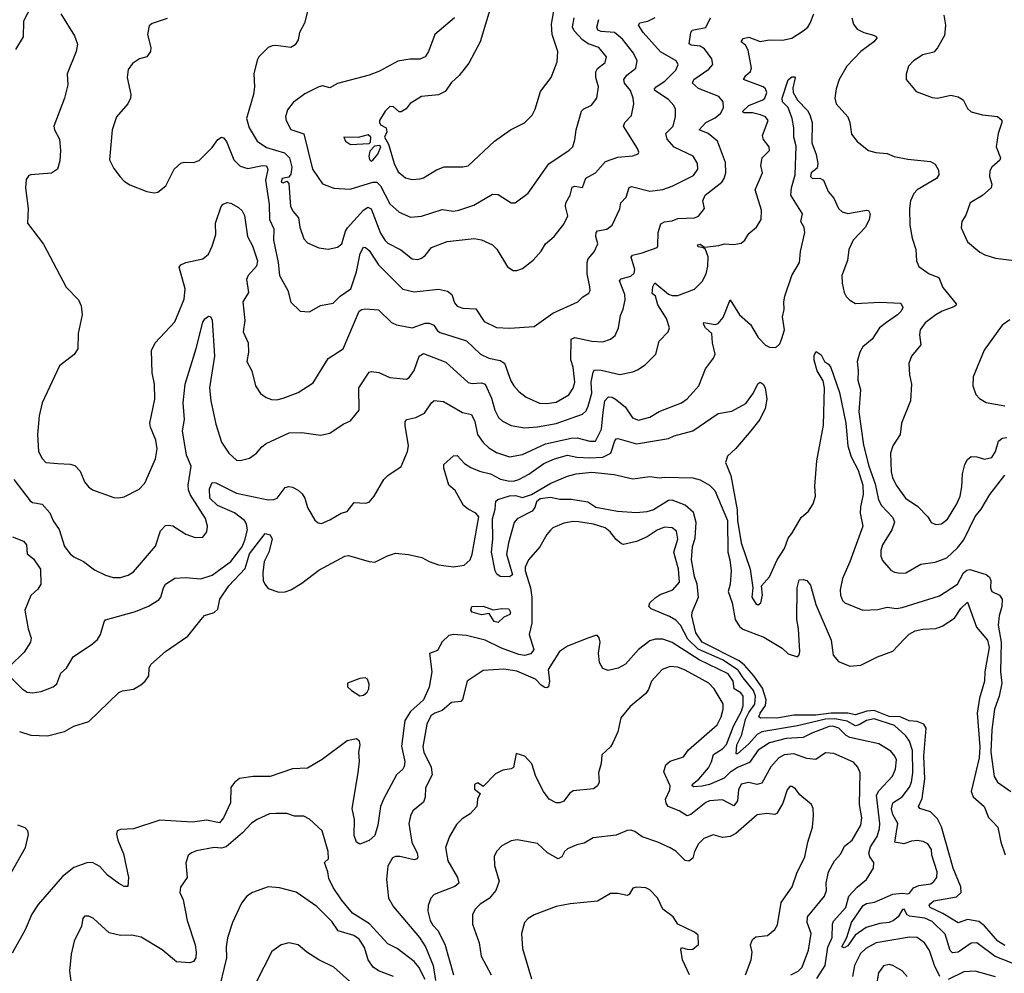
# Model space of a CAD drawing. Extents: x 1839239 to 1929705, y 762242 to 910352.
# Tile 110 of 256: x 1884156 to 1889421, y 781003 to 786104. Entities that reach past the tile are written whole.
import ezdxf

# ---------------------------------------------------------------- set-up
doc = ezdxf.new("R2010")
doc.units = 0

msp = doc.modelspace()

# ---------------------------------------------------------------- linework, layer by layer
at = {"layer": '0CON10XD'}
for points in [[(1884120.9, 786179.1), (1884175, 786271.2), (1884205, 786306.7), (1884225, 786320), (1884230, 786315), (1884213.4, 786166.6), (1884187.8, 786122.2), (1884175.5, 786094.5), (1884175, 786013.3), (1884133.8, 785945)], [(1886255, 785250), (1886295, 785252.5), (1886315, 785258.9), (1886385, 785301.8), (1886425, 785316.4), (1886525, 785317.1), (1886555, 785322.9), (1886695.8, 785455), (1886781.2, 785515), (1886855, 785551.9), (1886896.1, 785593.9), (1886913.1, 785625), (1886940.2, 785719.8), (1886997.5, 785795), (1887030.9, 785879.1), (1887033.3, 785935), (1887004.1, 786025), (1886999.7, 786080.3), (1887033.6, 786275)], [(1885702.7, 786177.3), (1885678.1, 786085), (1885652.5, 786035), (1885644.1, 785995.9), (1885629.7, 785970.3), (1885605, 785956.2), (1885525, 785966.7), (1885506.2, 785963.8), (1885484.1, 785955.9), (1885434.4, 785905.6), (1885425, 785887.5), (1885407.1, 785815), (1885411.4, 785745), (1885406.9, 785705), (1885368.8, 785575), (1885383.4, 785525), (1885425, 785454.5), (1885475, 785421.2), (1885571.7, 785391.7), (1885599.3, 785365), (1885610.4, 785315), (1885605, 785277.5), (1885595, 785262.5), (1885560, 785255), (1885554, 785235), (1885565, 785232), (1885585, 785240), (1885595, 785227.5), (1885603.8, 785105), (1885618.1, 785078.1), (1885647.3, 785045), (1885653.6, 784993.6), (1885675, 784932), (1885695, 784911.4), (1885756.1, 784883.9), (1885805, 784876), (1885855, 784886.9), (1885879.1, 784905), (1885897.8, 784972.2), (1885909.4, 784990.6), (1885993.8, 785085), (1886017.9, 785102.1), (1886035, 785093.1), (1886085, 784962.5), (1886108.5, 784925), (1886125, 784909.1), (1886193.2, 784873.2), (1886254.6, 784824.6), (1886285, 784820.6), (1886305, 784827.8), (1886325, 784842.9), (1886358, 784885), (1886442.6, 784917.4), (1886585.8, 784934.2), (1886626.3, 784926.3), (1886685, 784900), (1886706.6, 784876.6), (1886765, 784782), (1886795, 784762.5), (1886815, 784762.5)], [(1886674.5, 786175), (1886618.6, 785985), (1886558, 785872), (1886506, 785805), (1886465, 785769.2), (1886430.6, 785719.4), (1886395, 785702.5), (1886305, 785693.1), (1886244.7, 785655.3), (1886221.7, 785628.3), (1886195, 785610.8), (1886185, 785611.2), (1886155, 785638.1), (1886135, 785640.6), (1886110.4, 785615), (1886080, 785565), (1886079.5, 785555), (1886085, 785542.5), (1886116.2, 785525), (1886120, 785505), (1886107.5, 785475), (1886128.8, 785438.8), (1886157.8, 785335), (1886180.5, 785290.5), (1886218.3, 785258.3), (1886255, 785250)], [(1884376, 786135), (1884448.3, 786018.3), (1884464, 785974), (1884457.5, 785935), (1884408.8, 785815), (1884414, 785755), (1884395.6, 785684.4), (1884338.8, 785535), (1884341.2, 785515), (1884368.6, 785465), (1884374.4, 785405), (1884370.3, 785349.7), (1884357.5, 785305), (1884325, 785284), (1884215, 785273.8), (1884205, 785270), (1884190.5, 785249.5), (1884186.2, 785205), (1884200.8, 785095), (1884198, 785015), (1884283.5, 784903.5), (1884405, 784673.3), (1884470.8, 784605), (1884484.3, 784574.3), (1884490.6, 784525), (1884468.6, 784425), (1884466.5, 784343.5), (1884446.6, 784313.4), (1884367.7, 784252.3), (1884276.5, 784055), (1884259.6, 783985), (1884250.6, 783885), (1884255.9, 783794.1), (1884275, 783756), (1884295, 783735.7), (1884359.5, 783729.5), (1884425, 783727.1), (1884449.7, 783719.7), (1884478.7, 783688.7), (1884501.9, 783631.9), (1884523.8, 783605), (1884545, 783590), (1884658.8, 783548.8), (1884685, 783545.8), (1884715, 783552.5), (1884795, 783593.3), (1884825, 783624), (1884881.1, 783755), (1884890.9, 783809.1), (1884883.5, 783855), (1884854.6, 783925), (1884852.1, 783945), (1884879.2, 784075), (1884876.7, 784155), (1884863.5, 784215), (1884861.4, 784335), (1884880.8, 784375), (1884985, 784488.8), (1885035, 784610), (1885040.9, 784665), (1885008.8, 784781.2), (1885017.7, 784792.3), (1885045, 784805.7), (1885135, 784824.2), (1885165, 784850.8), (1885185, 784892.5), (1885203.8, 784955), (1885202.5, 785015), (1885232.5, 785105), (1885243, 785117), (1885265, 785126), (1885285, 785122), (1885325, 785100), (1885345, 785081.2), (1885357.1, 785057.1), (1885373.3, 784945), (1885400.7, 784895), (1885428.3, 784815), (1885422.2, 784785), (1885377.1, 784735), (1885368.2, 784715), (1885380, 784645), (1885349.1, 784595), (1885360.6, 784495), (1885350, 784435), (1885377.5, 784375), (1885379.2, 784325), (1885370, 784275), (1885397.5, 784225), (1885416.2, 784145), (1885444.1, 784104.1), (1885473, 784083), (1885502.5, 784072.5), (1885531.4, 784071.4), (1885565, 784080), (1885645, 784109.5), (1885725, 784161.1), (1885805, 784292.5), (1885885, 784344.2), (1885971.9, 784545), (1885985.2, 784554.8), (1886005, 784558.3), (1886075, 784552.8), (1886145, 784484.4), (1886171.1, 784471.1), (1886255, 784456.7), (1886325, 784480), (1886345, 784480.7), (1886369.9, 784469.9), (1886390.5, 784440.5), (1886405, 784430), (1886545.8, 784385.8), (1886620, 784315), (1886665, 784293.5), (1886725, 784280.9), (1886747.6, 784267.6), (1886781.7, 784171.7), (1886797.7, 784145), (1886824.8, 784114.8), (1886864.2, 784084.2), (1886935, 784053.2), (1886975, 784050.7), (1887025, 784058), (1887092.9, 784097.1), (1887116.4, 784133.7), (1887124.6, 784165), (1887116.6, 784245), (1887103.1, 784285), (1887105.4, 784394.6), (1887125, 784404.5), (1887215, 784384.6), (1887275, 784381.5), (1887314.6, 784395.4), (1887340.8, 784415), (1887357.8, 784455), (1887368, 784522), (1887382.5, 784555), (1887393.6, 784605), (1887392.3, 784635), (1887363.3, 784706.7), (1887372.9, 784717.1), (1887425, 784732.7), (1887441.4, 784748.6), (1887445, 784767.5), (1887426.5, 784833.5), (1887432.5, 784845), (1887485, 784856.7), (1887564.3, 784885.7), (1887569.2, 784895), (1887571.1, 784965), (1887585, 785012.5), (1887605, 785023.6), (1887645, 785028.6), (1887675, 785040), (1887765, 785043.6), (1887786.1, 785053.9), (1887818, 785095), (1887810, 785135), (1887821.4, 785165), (1887910.4, 785235), (1887923.8, 785255), (1887932.7, 785285), (1887929.9, 785339.9), (1887886.9, 785455), (1887838.5, 785495), (1887790, 785515), (1887825, 785554.7), (1887875, 785578.8), (1887906, 785605), (1887918.9, 785635), (1887918.5, 785665), (1887895, 785692.8), (1887786.4, 785736.4), (1887754.5, 785765), (1887760.4, 785785), (1887841.2, 785838.8), (1887863.1, 785865), (1887857.1, 785895), (1887818.3, 785948.3), (1887795, 785962.1), (1887747.6, 785967.6), (1887736.9, 785975), (1887744.6, 786035.4), (1887752.4, 786047.6), (1887825, 786063.3), (1887850.8, 786115)], [(1884945, 786111.4), (1884865, 786083.3), (1884848.8, 786071.2), (1884840, 786025), (1884857.5, 785955), (1884855.8, 785935), (1884835, 785906.2), (1884795.7, 785894.3), (1884759.5, 785870.5), (1884735, 785837.5), (1884730.8, 785795), (1884750.8, 785705), (1884748.6, 785685), (1884734.2, 785655), (1884673.3, 785585), (1884650, 785515), (1884635.7, 785355), (1884658.3, 785308.3), (1884693.6, 785263.6), (1884715, 785240), (1884745, 785221.4), (1884835, 785184.4), (1884875, 785178), (1884895, 785181.2), (1884936.7, 785215), (1884982, 785305), (1885016.7, 785336.7), (1885035, 785342), (1885085, 785340), (1885115, 785351.2), (1885185, 785421.4), (1885215, 785464), (1885235, 785476), (1885245, 785472.5), (1885261.9, 785451.9), (1885301.5, 785355), (1885335, 785321.5), (1885375, 785308.8), (1885455, 785324.6), (1885475, 785322.9), (1885482.1, 785302.1), (1885470.8, 785245), (1885490.4, 785115), (1885491.8, 785035), (1885515.4, 784985), (1885512.2, 784925), (1885537.7, 784805), (1885544.5, 784735), (1885590, 784655), (1885605, 784593.3), (1885655.8, 784545.8), (1885705, 784541.9), (1885764.5, 784575.5), (1885832.4, 784587.6), (1885870, 784625), (1885927.1, 784665), (1885957.4, 784755), (1885975.9, 784854.1), (1885995, 784887.5), (1886005, 784886.4), (1886025, 784869.2), (1886075, 784793.5), (1886205, 784662.5), (1886265, 784648.9), (1886395, 784662.1), (1886442.8, 784652.8), (1886467.1, 784635), (1886480.2, 784590.2), (1886495, 784571.1), (1886525, 784561.5), (1886595, 784558.1), (1886640.4, 784490.4), (1886705, 784457.9), (1886774.6, 784454.6), (1886906.8, 784463.2), (1887006.2, 784533.8), (1887140, 784595), (1887167.6, 784622.4), (1887199.1, 784640.9), (1887205.8, 784655), (1887204.1, 784675.9), (1887190.5, 784745), (1887191.1, 784805), (1887196.7, 784825), (1887227.8, 784862.2), (1887247.5, 784905), (1887236.9, 784945), (1887238.6, 784965), (1887245.7, 784974.3), (1887295, 784983.3), (1887324.4, 785005), (1887365, 785092.5), (1887370, 785125), (1887399.4, 785155), (1887415, 785206.2), (1887427.5, 785212.5), (1887525, 785186.9), (1887595, 785195.4), (1887645, 785213.6), (1887758.6, 785271.4), (1887783.1, 785305), (1887780.9, 785335), (1887757.1, 785375), (1887655, 785422.4), (1887619.2, 785465), (1887611.5, 785495), (1887650.5, 785535), (1887663.2, 785586.8), (1887663.3, 785625), (1887654.6, 785644.6), (1887625, 785678.1), (1887552.9, 785725), (1887551.2, 785735), (1887559.5, 785745), (1887606.8, 785775), (1887665, 785834.4), (1887676.7, 785865), (1887666.9, 785885), (1887582.5, 785932.5), (1887489.6, 786035), (1887464.5, 786075.5), (1887472.6, 786087.4), (1887515, 786095.6), (1887555, 786115.8)], [(1886481.8, 786115), (1886375.6, 786025), (1886342.5, 785935), (1886325, 785905.7), (1886295, 785892.5), (1886243, 785893), (1886178.3, 785881.7), (1886080.7, 785829.3), (1886025, 785807.1), (1885855, 785762.5), (1885815, 785740.6), (1885775, 785750.8), (1885755, 785745.7), (1885681.5, 785708.5), (1885617.9, 785662.1), (1885587.9, 785622.1), (1885576.5, 785585), (1885580, 785565), (1885605, 785517.5), (1885674.5, 785494.5), (1885720.9, 785305), (1885775, 785225.7), (1885835, 785203.3), (1885923.1, 785196.9), (1886045, 785235.4), (1886065, 785234.6), (1886085.2, 785215.2), (1886135, 785118.9), (1886184.3, 785075), (1886245, 785047.1)], [(1886245, 785047.1), (1886305, 785053.9), (1886415, 785089.1), (1886475, 785080), (1886505, 785085.6), (1886585, 785112.3), (1886685, 785171.8), (1886715, 785169.5), (1886784.6, 785124.6), (1886805.5, 785124.5), (1886875, 785176.2), (1886985, 785332.9), (1887095, 785406.9), (1887113.1, 785425), (1887125, 785462.5), (1887131.2, 785515), (1887161.1, 785615), (1887172, 785628), (1887213.7, 785646.3), (1887241.8, 785685), (1887250.9, 785745), (1887236.4, 785795), (1887236.1, 785825), (1887245.9, 785844.1), (1887286.5, 785875), (1887294.5, 785905), (1887253.3, 785955), (1887195.8, 785975.8), (1887166.5, 785996.5), (1887121.8, 786045), (1887111.6, 786065), (1887120.3, 786115)], [(1886815, 784762.5), (1886845, 784772.5), (1886902.1, 784817.9), (1886944.5, 784865.5), (1886967.5, 784905), (1887013.8, 784945), (1887065, 785011.2), (1887087.5, 785055), (1887074.5, 785105), (1887076.5, 785125), (1887099.6, 785165), (1887110.8, 785209.2), (1887125, 785214.4), (1887165, 785206.2), (1887182.9, 785257.1), (1887235, 785284.4), (1887288, 785345), (1887355, 785368.2), (1887435, 785376), (1887463.6, 785386.4), (1887466.7, 785395), (1887460, 785415), (1887384.3, 785535), (1887392, 785555), (1887427.9, 785592.1), (1887439.5, 785655), (1887436.4, 785685), (1887421.8, 785725), (1887390, 785765), (1887386.9, 785785), (1887403.1, 785806.9), (1887451.5, 785845), (1887458.2, 785885), (1887438.8, 785925), (1887379.3, 785999.3), (1887336, 786036), (1887265, 786040.6), (1887248.2, 786048.2), (1887242.8, 786065), (1887252.5, 786105)], [(1887895.6, 784895.6), (1887925, 784904.5), (1887975, 784900.8), (1888015, 784908.8), (1888033.8, 784925), (1888055, 784961.2), (1888095.6, 784994.4), (1888122, 785035), (1888122.5, 785085), (1888088.6, 785195), (1888128.5, 785285), (1888118.5, 785325), (1888125.7, 785365), (1888166, 785405), (1888163.8, 785425), (1888133, 785463), (1888128.6, 785485), (1888159.4, 785565), (1888144.6, 785584.6), (1888117.5, 785595), (1888075, 785606.2), (1888026.9, 785606.9), (1888022.9, 785615), (1888055.5, 785645), (1888130, 785675), (1888140.4, 785685), (1888151.5, 785715), (1888144.6, 785734.6), (1888131.4, 785745), (1888027.5, 785785), (1888038.5, 785805), (1888063.4, 785826.6), (1888070.3, 785845), (1888052.1, 785942.1), (1888037.2, 785967.2), (1888014.4, 785985), (1888025.4, 786004.6), (1888055, 786010.6), (1888115, 785988.2), (1888163.1, 785996.9), (1888235, 785995.5), (1888284.4, 786005.6), (1888345.5, 786044.5), (1888370, 786065), (1888382.9, 786085), (1888403.6, 786135)], [(1888605.5, 786114.5), (1888615, 786080.8), (1888634.2, 786054.2), (1888670, 786035), (1888722.3, 786022.3), (1888735.8, 786015), (1888740, 786005), (1888723.1, 785985), (1888655, 785933.6), (1888579.4, 785855), (1888538.9, 785785), (1888521.4, 785735), (1888515.8, 785685), (1888522.5, 785655), (1888584, 785585), (1888595.8, 785555), (1888605, 785492.5), (1888635, 785453.3), (1888694.5, 785404.5), (1888735, 785393.8), (1888795, 785389.2), (1888833.2, 785373.2), (1888905, 785358.9), (1889027.5, 785345), (1889050.9, 785330.9), (1889069.7, 785299.7), (1889071.4, 785275), (1889059.2, 785255), (1888955, 785194.4), (1888938.1, 785175), (1888920, 785135), (1888914.3, 785095), (1888916.4, 785005), (1888928.1, 784935), (1888948.1, 784875), (1888951.2, 784815), (1888964.2, 784784.2), (1889020, 784745), (1889072, 784725), (1889092.1, 784672.1), (1889164.3, 784585), (1889162, 784575), (1889151.9, 784568.1), (1889088.9, 784545), (1889054.6, 784525), (1888997.4, 784482.6), (1888971.1, 784445), (1888967.9, 784417.9), (1888974.2, 784365), (1888924.3, 784305), (1888911.4, 784265), (1888914.3, 784205), (1888924.4, 784155), (1888920, 784065), (1888872.5, 783945), (1888864.4, 783885), (1888825.5, 783825), (1888812.5, 783785), (1888816.7, 783685), (1888824.3, 783654.3), (1888843.8, 783615), (1888892.5, 783545), (1888959.7, 783499.7), (1889012.9, 783445), (1889030, 783415), (1889055, 783404.4), (1889085, 783408.1), (1889117.6, 783432.4), (1889167.7, 783515), (1889184.7, 783555.3), (1889194.1, 783605), (1889197.3, 783675), (1889209.5, 783725), (1889225, 783752), (1889245, 783767.1), (1889275, 783765.7), (1889315, 783752.5), (1889355, 783762.5), (1889374.5, 783795), (1889390.8, 783849.2), (1889410, 783865), (1889435, 783870)], [(1889097.9, 786127.9), (1889106.5, 786075), (1889100.9, 786019.1), (1889065, 785953.3), (1889045, 785931.2), (1888985, 785916.2), (1888936.7, 785885), (1888910, 785855), (1888897, 785813), (1888896.7, 785785), (1888949.7, 785719.7), (1889035, 785687.5), (1889065, 785684.2), (1889135, 785700), (1889175, 785692.5), (1889201.2, 785675), (1889225, 785630), (1889245, 785612), (1889305.6, 785595.6), (1889385.7, 785585.7), (1889407.7, 785567.7), (1889408.8, 785555), (1889388, 785495), (1889378, 785425), (1889401.2, 785365), (1889397, 785353), (1889354, 785315), (1889344.3, 785295.7), (1889342.5, 785265), (1889354.2, 785225), (1889351.2, 785205), (1889305.6, 785164.4), (1889239.2, 785125), (1889215, 785058.8), (1889194, 785025), (1889190.9, 784990.9), (1889225, 784916.2), (1889291.1, 784861.1), (1889316.8, 784846.8), (1889375, 784829.2), (1889475, 784815.7)], [(1884099.2, 782595), (1884168.6, 782525), (1884195, 782507.5), (1884225, 782502.7), (1884269.7, 782510.3), (1884333.8, 782535), (1884355, 782552), (1884375, 782608.8), (1884405.6, 782635), (1884441.1, 782695), (1884545, 782764.5), (1884570.9, 782789.1), (1884587.8, 782815), (1884606.8, 782883.2), (1884615, 782894), (1884775, 782938.6), (1884845, 782966), (1884899.7, 783000.3), (1884911.2, 783015), (1884924.2, 783065), (1884935.5, 783084.5), (1884985, 783115.8), (1885045, 783120), (1885125, 783112.9), (1885185, 783133.1), (1885285, 783205.4), (1885346, 783285), (1885359.6, 783319.6), (1885373.9, 783375), (1885368.8, 783405), (1885358.1, 783425), (1885305, 783466.2), (1885213.1, 783505), (1885172.7, 783545), (1885170.9, 783595), (1885185, 783628.8), (1885205, 783627.1), (1885315, 783571.4), (1885484.6, 783535.4), (1885515, 783536.7), (1885532.5, 783545), (1885575, 783602.5), (1885595, 783607.5), (1885615, 783604), (1885645, 783588), (1885666.9, 783566.9), (1885680, 783545), (1885695.4, 783495.4), (1885735, 783426.7), (1885751.9, 783411.9), (1885770.5, 783409.5), (1885815, 783428), (1885875, 783464), (1885906.6, 783473.4), (1885945, 783521.2), (1886005, 783518), (1886025, 783523.8), (1886052, 783555), (1886103.8, 783645), (1886125, 783666), (1886196.6, 783713.4), (1886230, 783795), (1886235.5, 783824.5), (1886216.7, 783933.3), (1886218, 783955), (1886226.7, 783965), (1886275, 783976.4), (1886320.3, 783999.7), (1886357.5, 784055), (1886373, 784067), (1886421.4, 784061.4), (1886523, 784003), (1886572.3, 783992.3), (1886590, 783955), (1886604.1, 783885), (1886635, 783842.2), (1886665, 783813.5), (1886705, 783789.6), (1886775, 783766.4), (1886845, 783777.8), (1886967.5, 783835), (1887105, 783866.1), (1887136.6, 783866.6), (1887205, 783849.6), (1887235, 783849.5), (1887266.4, 783913.6), (1887275.9, 784005), (1887284.3, 784065), (1887305, 784087.3), (1887325, 784085.5), (1887342.2, 784075), (1887393.6, 784033.6), (1887433.1, 783975), (1887465, 783962.5), (1887525, 783978.8), (1887575, 784008.5), (1887695, 784054.5), (1887724.7, 784075.3), (1887786.9, 784145), (1887823.6, 784236.4), (1887866.5, 784293.5), (1887875.5, 784314.5), (1887861.5, 784375), (1887857.7, 784425), (1887823.8, 784455), (1887812.2, 784475), (1887814, 784485), (1887875, 784474.5), (1887890.3, 784479.7), (1887918.3, 784511.7), (1887955, 784606), (1888005.7, 784525), (1888063.8, 784473.8), (1888105.6, 784405), (1888143.9, 784363.9), (1888165, 784352.9), (1888199.5, 784350.5), (1888220.5, 784369.5), (1888231.2, 784398.8), (1888245.7, 784445), (1888235.6, 784515), (1888244.1, 784554.1), (1888242, 784595), (1888247.5, 784625), (1888285.4, 784735), (1888326.2, 784805), (1888331.2, 784865), (1888355.3, 784965.3), (1888352, 784992), (1888333.1, 785025), (1888341.8, 785065), (1888280.4, 785165), (1888283.3, 785205), (1888302.1, 785275), (1888308.3, 785428.3), (1888295.4, 785475), (1888295.4, 785525), (1888286.7, 785575), (1888265.5, 785635), (1888234.7, 785665), (1888233.5, 785685), (1888265, 785782.5), (1888285, 785798.8), (1888298.8, 785798.8), (1888302.5, 785792.5), (1888289.7, 785740.3), (1888292.9, 785715), (1888314.6, 785674.6), (1888368.2, 785618.2), (1888382.3, 785595), (1888393.6, 785555), (1888392.1, 785445), (1888415, 785382.5), (1888424.3, 785335), (1888420.8, 785309.2), (1888389.4, 785285), (1888385.3, 785265), (1888395, 785254.8), (1888435, 785255.9), (1888455.1, 785245.1), (1888479.3, 785185), (1888509.2, 785149.2), (1888535, 785094.4), (1888555, 785076.4), (1888585, 785067.3), (1888685, 785086), (1888695, 785083.3), (1888704, 785065), (1888698.1, 785035), (1888680, 784995), (1888613.5, 784925), (1888589.5, 784875), (1888583.6, 784816.4), (1888553.3, 784735), (1888553.5, 784695), (1888564.5, 784644.5), (1888575, 784623.8), (1888595, 784603.8), (1888625.8, 784585.8), (1888755, 784592.7), (1888867.9, 784587.9), (1888878.6, 784565), (1888870.6, 784545), (1888851.1, 784525), (1888791.1, 784485), (1888753.9, 784455), (1888715, 784395.6), (1888665.6, 784355), (1888648.1, 784325), (1888635.4, 784275), (1888640.5, 784225), (1888637.3, 784175), (1888651.8, 784125), (1888643.3, 784006.7), (1888667.6, 783827.6), (1888697.7, 783715), (1888731.4, 783621.4), (1888749.1, 783535), (1888765.2, 783505.2), (1888825, 783440.5), (1888834.6, 783415.4), (1888820.4, 783375), (1888769.5, 783295), (1888760.9, 783265), (1888760.5, 783235), (1888770.9, 783210.9), (1888815, 783160), (1888835, 783149.2), (1888865, 783144.2), (1888895, 783146), (1888975, 783190.9), (1889051.7, 783201.7), (1889114.2, 783225), (1889171.7, 783278.3), (1889205, 783322.5), (1889265, 783446.2), (1889297.9, 783485), (1889343.5, 783565), (1889425, 783668.1)], [(1885925, 785436.7), (1886025, 785442.5), (1886031.7, 785448.3), (1886033.3, 785475), (1886018.6, 785488.6), (1885965.9, 785474.1), (1885890, 785475), (1885897.5, 785455), (1885925, 785436.7)], [(1886035, 785348), (1886045, 785352.2), (1886071.9, 785385), (1886086.7, 785425), (1886081.7, 785431.7), (1886053, 785427), (1886028.3, 785401.7), (1886022.9, 785375), (1886025.9, 785355.9), (1886035, 785348)], [(1884124.7, 783644.7), (1884210.9, 783530.9), (1884225, 783522), (1884275, 783512.5), (1884316.3, 783466.3), (1884335, 783424), (1884366.6, 783376.6), (1884395, 783286.2), (1884425, 783247.5), (1884445, 783230), (1884496.6, 783206.6), (1884555, 783162), (1884615, 783131.9), (1884655, 783120), (1884695, 783120.9), (1884736.6, 783133.4), (1884765, 783151.1), (1884882.4, 783287.6), (1884909.3, 783370.7), (1884935, 783397.5), (1884955, 783400.8), (1884975, 783395.8), (1885045, 783352.5), (1885095, 783333.3), (1885135, 783336), (1885157.1, 783365), (1885160.6, 783395), (1885148.9, 783435), (1885067.8, 783565), (1885058.6, 783588.6), (1885056.2, 783615), (1885071.9, 783715), (1885047.3, 783775), (1885027.1, 783905), (1885036.8, 783965), (1885029.2, 784055), (1885040.5, 784155), (1885098.8, 784345), (1885135, 784486.2), (1885145, 784503.3), (1885165, 784517.5), (1885175.9, 784515.9), (1885185, 784497.5), (1885197.1, 784305), (1885170.9, 784135), (1885178.2, 784065), (1885205, 783940), (1885235, 783843.8), (1885274, 783785), (1885315, 783748), (1885335, 783746), (1885385, 783758), (1885421.4, 783785), (1885450.2, 783819.8), (1885473.3, 783836.7), (1885596.7, 783895), (1885665, 783895.6), (1885765, 783881.4), (1885815, 783892), (1885885, 783941.2), (1885925, 783958.8), (1885972, 784015), (1885968.9, 784135), (1886025, 784219.4), (1886037.1, 784222.9), (1886077.1, 784217.1), (1886135, 784190.6), (1886225, 784182), (1886239.1, 784190.9), (1886265, 784227.5), (1886292.2, 784305), (1886315, 784317.8), (1886435, 784272.9), (1886555, 784163.2), (1886575, 784157.3), (1886625, 784161.1), (1886645.6, 784155), (1886679.6, 784079.6), (1886697.5, 784015), (1886715.9, 783975.9), (1886736.9, 783956.9), (1886785, 783933.1), (1886855, 783921.3), (1886925, 783925.8), (1887025, 783943.2), (1887165, 783993.8), (1887185, 784012.7), (1887195.9, 784035.9), (1887215, 784106.2), (1887212.3, 784165), (1887221.9, 784218.1), (1887229.4, 784230.6), (1887265, 784230), (1887365, 784206.2), (1887435, 784220.4), (1887458.9, 784231.1), (1887501.5, 784258.5), (1887558, 784315), (1887575, 784383.8), (1887624.2, 784435), (1887630.8, 784455), (1887614.5, 784505), (1887569.2, 784579.2), (1887556.5, 784625), (1887538.8, 784638.8), (1887541.9, 784675), (1887553.3, 784696.7), (1887625, 784635.5), (1887645, 784628.2), (1887675, 784629.1), (1887765, 784663.3), (1887805.4, 784704.6), (1887827.3, 784745), (1887835.6, 784785), (1887837.3, 784835), (1887824.1, 784874.1), (1887813.6, 784883.6), (1887785, 784888.5), (1887780.8, 784899.2), (1887795, 784902.9), (1887817.7, 784887.7), (1887895.6, 784895.6)], [(1889450.7, 784499.3), (1889409.7, 784470.3), (1889312.9, 784337.1), (1889254.2, 784194.2), (1889252.9, 784145), (1889268.8, 784098.8), (1889288.3, 784078.3), (1889325, 784057.1), (1889425, 784038.5)], [(1884155, 782296.9), (1884215, 782277.3), (1884305, 782273.2), (1884395, 782295.6), (1884445.9, 782324.1), (1884525, 782350.6), (1884685.9, 782504.1), (1884705, 782513.8), (1884765, 782522), (1884804.3, 782545.7), (1884826.2, 782565), (1884846.2, 782595), (1884848, 782635), (1884856.2, 782655), (1884936, 782725), (1885055, 782806.5), (1885125.4, 782894.6), (1885143.9, 782916.1), (1885195, 782932.2), (1885215, 782950), (1885226.5, 783005), (1885275, 783076.1), (1885361.2, 783168.8), (1885385, 783247.4), (1885468.8, 783355), (1885495, 783349.1), (1885505.8, 783325), (1885488.1, 783255), (1885462.5, 783205), (1885455.7, 783145), (1885458.6, 783105), (1885466, 783085), (1885485, 783062), (1885542.3, 783042.3), (1885575, 783042.8), (1885605, 783054.2), (1885665, 783089.3), (1885755, 783160), (1885895, 783234.1), (1885915, 783237.2), (1886025, 783205.5), (1886055, 783202.9), (1886123.3, 783236.7), (1886165, 783249.7), (1886235, 783244.1), (1886306.6, 783226.6), (1886346.4, 783205), (1886395, 783188.8), (1886475, 783177.5), (1886533, 783187), (1886565, 783214), (1886575.4, 783244.6), (1886610.9, 783445), (1886594.3, 783465), (1886554.2, 783485), (1886530, 783505), (1886484.5, 783585), (1886450, 783615), (1886424.4, 783705), (1886424.2, 783725), (1886475, 783770.8), (1886495, 783772.9), (1886535, 783729.6), (1886568.4, 783708.4), (1886615, 783689.2), (1886674.3, 783675), (1886726.4, 783646.4), (1886767.3, 783637.3), (1886796.2, 783636.2), (1886826, 783644), (1886877.9, 783672.1), (1886959.5, 783730.5), (1887015.2, 783754.8), (1887085.2, 783774.8), (1887134.8, 783764.8), (1887205, 783760.7), (1887275, 783764.8), (1887317.3, 783785), (1887338.9, 783851.1), (1887345, 783861.4), (1887355, 783864.5), (1887455, 783836), (1887625, 783864.5), (1887655, 783878.2), (1887755, 783904), (1887891.9, 783998.1), (1887965, 784010.5), (1888038.5, 784051.5), (1888076.9, 784103.1), (1888105, 784158.8), (1888115, 784165.6), (1888131.9, 784155), (1888142.1, 784135), (1888151.1, 784075), (1888143.1, 784025), (1888114.7, 783965), (1888065, 783904.2), (1887985, 783810), (1887940.8, 783769.2), (1887930.4, 783735), (1887959.3, 783665), (1887992.7, 783482.7), (1887994.3, 783425), (1888013.8, 783305), (1888062.7, 783165), (1888076, 783065), (1888071.2, 783015), (1888095, 782977.5), (1888105, 782973.3), (1888120, 782985), (1888127.5, 783025), (1888123.8, 783075), (1888165, 783123.8), (1888207.5, 783215), (1888246.4, 783275), (1888265, 783330), (1888285.7, 783355), (1888335, 783442), (1888374.6, 783475.4), (1888399.4, 783515), (1888411.1, 783555), (1888408.1, 783608.1), (1888419, 783745), (1888454.8, 783935), (1888460, 784135), (1888452.2, 784172.2), (1888421.1, 784225), (1888405, 784282.5), (1888405, 784310), (1888415, 784330), (1888441.2, 784311.2), (1888460, 784275), (1888480.8, 784260.8), (1888493.4, 784243.4), (1888539.5, 784110.5), (1888573.3, 783945), (1888584.2, 783825), (1888602.9, 783765), (1888640.8, 783695), (1888664.3, 783615), (1888666.4, 783565), (1888652.6, 783497.4), (1888650.2, 783465), (1888665.4, 783395), (1888596, 783204), (1888555.5, 783115), (1888544.4, 783055), (1888545.6, 783025), (1888556.8, 782996.8), (1888568.8, 782985), (1888665, 782945.7), (1888745, 782948.2), (1888795, 782962.3), (1888845, 782953.5), (1888875, 782959.7), (1889075, 783022.7), (1889170.5, 783085), (1889204.1, 783145), (1889220.5, 783159.5), (1889236.8, 783163.2), (1889325, 783136.2), (1889341.9, 783121.9), (1889349.8, 783105), (1889348.5, 783065), (1889354.5, 783045), (1889396.4, 783026.4), (1889409.6, 783005), (1889408.4, 782965), (1889394.2, 782915), (1889387.9, 782865), (1889404.1, 782775), (1889402, 782615), (1889408.4, 782555), (1889394.4, 782485.6), (1889368.3, 782415), (1889354.3, 782305), (1889350, 782185), (1889367.9, 782055), (1889385.9, 782025.9), (1889456, 781976)], [(1886893.3, 783565), (1886996, 783625), (1887085, 783662.1), (1887132.5, 783675), (1887215, 783683.8), (1887335, 783671.8), (1887435, 783648), (1887525, 783660), (1887575, 783652.5), (1887605, 783657.5), (1887755, 783654.2), (1887795, 783641.9), (1887845, 783614.5), (1887873.9, 783585), (1887940.5, 783425), (1887942.4, 783255), (1887954.4, 783215), (1887961.3, 783155), (1887955.2, 783085), (1887944.9, 783044.9), (1887965.8, 782985), (1887981.7, 782895), (1888005, 782858.2), (1888023.1, 782843.1), (1888135, 782801), (1888233, 782743), (1888265, 782711.8), (1888315, 782696.2), (1888324.2, 782705.8), (1888328.1, 782725), (1888321.5, 782845), (1888312.1, 782895), (1888312.9, 783065), (1888325, 783107.5), (1888345, 783110), (1888365, 783103.3), (1888385, 783078.8), (1888413.1, 782975), (1888495.8, 782785), (1888506.3, 782705), (1888535, 782671.1), (1888595, 782645.3), (1888655, 782650.3), (1888743.6, 782696.3), (1888825, 782725.6), (1888885, 782788.6), (1888912.7, 782817.3), (1888945, 782835.5), (1888985, 782844.5), (1889055, 782846.7), (1889089.8, 782860.2), (1889155, 782903.5), (1889189.1, 782955), (1889225, 782987.5), (1889273.2, 782855), (1889331.2, 782785), (1889340.3, 782745), (1889316.6, 782615), (1889315.8, 782565), (1889288.8, 782475), (1889276.5, 782395), (1889291.4, 782215), (1889286.5, 782155), (1889244.8, 781975), (1889255, 781946.9), (1889314.3, 781894.3), (1889336.6, 781836.6), (1889356, 781816), (1889386.7, 781785), (1889402.7, 781705), (1889426.4, 781636.4)], [(1889425, 781151.5), (1889387.5, 781175), (1889315, 781257.5), (1889285, 781279.2), (1889225, 781289.7), (1889175, 781271.9), (1889092.8, 781322.9), (1889024.7, 781354.7), (1889020.5, 781365), (1889025.8, 781375), (1889045, 781390.5), (1889165, 781411.9), (1889190.3, 781435), (1889188.9, 781465), (1889147.6, 781565), (1889128.1, 781635), (1889086, 781786), (1889065, 781828.5), (1889026.8, 781866.8), (1888970, 781885), (1888962.5, 781895), (1888982.1, 781937.9), (1888996.6, 782043.4), (1888991.9, 782165), (1889003.7, 782313.7), (1888990.8, 782335), (1888955, 782349.8), (1888913, 782353), (1888865, 782374.7), (1888805, 782376.5), (1888725, 782408.2), (1888685.5, 782404.5), (1888625, 782385.3), (1888585, 782393.9), (1888495, 782394.6), (1888414, 782384), (1888295, 782383.1), (1888205, 782367.7), (1888149.7, 782369.7), (1888117.4, 782367.4), (1888109.5, 782375), (1888116.4, 782395), (1888144.2, 782435), (1888148.5, 782465), (1888127.7, 782527.7), (1888082.6, 782595), (1888031.9, 782651.9), (1888003.7, 782673.7), (1887805, 782773.6), (1887771.2, 782825), (1887750, 782915), (1887752.8, 782935), (1887785.6, 783014.4), (1887778.6, 783085), (1887763.8, 783125), (1887749.1, 783215), (1887754.3, 783285), (1887768.4, 783331.6), (1887773.4, 783415), (1887758.8, 783468.8), (1887715, 783506.6), (1887644.3, 783534.3), (1887625, 783532.9), (1887545, 783481.6), (1887509.1, 783470.8), (1887455, 783466.8), (1887353.1, 783473.1), (1887236.7, 783495), (1887195, 783522.9), (1887105, 783537.8), (1887045, 783536.9), (1886995, 783547.8), (1886939.2, 783540.8), (1886920, 783525), (1886910.8, 783495), (1886895.6, 783475), (1886816.4, 783433.6), (1886800, 783415), (1886770, 783305), (1886760, 783245), (1886792, 783135), (1886775.8, 783124.2), (1886725, 783125.6), (1886707.3, 783137.3), (1886699.4, 783155), (1886679.4, 783255), (1886686.7, 783325), (1886685, 783433.3), (1886699.1, 783485), (1886702.2, 783527.8), (1886712.3, 783537.8), (1886775, 783557.9), (1886808.1, 783558.1), (1886845, 783548.8), (1886893.3, 783565)], [(1889505, 781040), (1889371.8, 781091.8), (1889275, 781166.4), (1889245, 781164.5), (1889175, 781115.4), (1889145, 781111.8), (1889132.3, 781125), (1889105, 781211.2), (1889035, 781279.3), (1888996.8, 781296.8), (1888915, 781308.1), (1888902, 781315), (1888886.4, 781346.4), (1888876.7, 781343.3), (1888854, 781305), (1888829.2, 781285), (1888805, 781274.1), (1888755, 781269.5), (1888682.2, 781247.8), (1888623.4, 781206.6), (1888585, 781149.1), (1888565, 781139.4), (1888553.3, 781145), (1888579.3, 781195), (1888603.6, 781275), (1888666.7, 781365), (1888685, 781375.3), (1888727, 781383), (1888825, 781426.9), (1888875, 781431.9), (1888905, 781427.5), (1888915, 781432), (1888935, 781460), (1888965, 781472.9), (1889028, 781482), (1889045, 781493.5), (1889060.4, 781515), (1889061.8, 781545), (1889034.2, 781634.2), (1889032.9, 781665), (1889012.5, 781695), (1888987.8, 781707.8), (1888955, 781712.5), (1888925, 781709.6), (1888885, 781694.7), (1888836.9, 781705), (1888851.6, 781805), (1888825, 781852.9), (1888818, 781882), (1888824.8, 781915.2), (1888875, 781946), (1888915, 781998.5), (1888925.8, 782025), (1888932.5, 782075), (1888929.8, 782195), (1888913.9, 782243.9), (1888894, 782274), (1888835, 782328.1), (1888725.6, 782364.4), (1888685, 782354.8), (1888645, 782331.1), (1888625, 782326.2), (1888581.5, 782351.5), (1888514.3, 782364.3), (1888465, 782362.4), (1888315, 782326.4), (1888125, 782294.8), (1888100.3, 782279.7), (1888055, 782229.8), (1887995, 782177.1), (1887986.7, 782176.7), (1887991.8, 782225), (1888015.5, 782274.5), (1888038.7, 782365), (1888055, 782398.3), (1888087.8, 782442.2), (1888091, 782485), (1888079.5, 782515), (1888025, 782582.6), (1887999, 782625), (1887915, 782679.5), (1887785, 782737.1), (1887729.4, 782789.4), (1887689.2, 782865), (1887665, 782892.4), (1887631.8, 782911.8), (1887532, 782952), (1887521.1, 782965), (1887526.5, 782985), (1887555, 783011.2), (1887581.3, 783028.7), (1887648, 783055), (1887684.3, 783095), (1887678.8, 783165), (1887654.5, 783255), (1887675.6, 783325), (1887667.6, 783367.6), (1887645, 783385.7), (1887605, 783389.2), (1887565, 783374.2), (1887512.2, 783337.8), (1887455, 783313.3), (1887385, 783296.9), (1887375, 783299.4), (1887345, 783323.1), (1887314.3, 783365), (1887287.5, 783385), (1887225, 783405.3), (1887145, 783418.5), (1887115, 783420), (1887065, 783410.6), (1887006.2, 783385), (1886995, 783374.2), (1886975, 783350.8), (1886937.3, 783285), (1886877.7, 783215), (1886859.2, 783175), (1886859.6, 783155), (1886888.3, 783065), (1886893.8, 783015), (1886894.5, 782875), (1886881.2, 782815), (1886904.8, 782735), (1886888.9, 782711.1), (1886855, 782702.6), (1886825, 782707.5), (1886732.1, 782742.1), (1886645.3, 782785.3), (1886545, 782810.4), (1886475, 782815.4), (1886450.5, 782810.5), (1886415, 782775.8), (1886390.4, 782729.6), (1886347.1, 782712.9), (1886360.7, 782615), (1886346.3, 782533.7), (1886315.2, 782465), (1886246.3, 782403.7), (1886215.5, 782354.5), (1886197.9, 782217.9), (1886215.4, 782135), (1886211.7, 782108.3), (1886205, 782094), (1886171.2, 782065), (1886102, 781935), (1886085.7, 781894.3), (1886070.6, 781795), (1886055, 781740), (1886025, 781714), (1885975, 781693.3), (1885957.5, 781705), (1885945, 781740), (1885945.8, 781825), (1885934.3, 781885), (1885965.6, 782074.4), (1885973, 782137), (1885968.6, 782185), (1885976, 782225), (1885973.3, 782245), (1885957.5, 782257.5), (1885907.1, 782247.1), (1885773.8, 782146.2), (1885695, 782099.6), (1885615, 782096), (1885495, 782056), (1885403.8, 782056.2), (1885331.2, 782045), (1885305, 782024), (1885285, 781996.2), (1885282.8, 781915), (1885245, 781834.5), (1885225, 781808), (1885155, 781821.2), (1885080.5, 781810.5), (1884905, 781822.7), (1884765, 781775.5), (1884695, 781772), (1884677.5, 781765), (1884673.6, 781746.4), (1884680.8, 781715), (1884711.7, 781641.7), (1884736.9, 781515), (1884733.3, 781466.7), (1884715, 781466.2), (1884685, 781482.5), (1884625, 781528), (1884584.6, 781574.6), (1884545, 781595.6), (1884515, 781594.3), (1884445, 781569.4), (1884385, 781521.1), (1884255, 781370), (1884220.9, 781319.1), (1884185, 781236), (1884115, 781110)], [(1884117.9, 783337.9), (1884176, 783315), (1884192.5, 783295), (1884196, 783246), (1884230.2, 783220.2), (1884267.7, 783165), (1884269.5, 783085), (1884251.9, 783058.1), (1884215, 783024.4), (1884183.1, 782945), (1884200.7, 782845), (1884216.5, 782795), (1884213.6, 782775), (1884178.8, 782721.2), (1884103.3, 782645)], [(1886715, 782879.4), (1886693.1, 782885), (1886667.3, 782927.3), (1886625, 782920), (1886576, 782935), (1886568.1, 782945), (1886572.9, 782965), (1886635, 782966), (1886687.7, 782947.7), (1886735, 782954.5), (1886772.1, 782952.1), (1886780, 782935), (1886777, 782923), (1886745, 782907.5), (1886715, 782879.4)], [(1888419, 780975), (1888464.3, 781045), (1888477.7, 781142.3), (1888500.5, 781195), (1888502.3, 781265), (1888508.3, 781281.7), (1888573.5, 781355), (1888590, 781415), (1888635, 781463.8), (1888685, 781503.8), (1888722.5, 781565), (1888723.1, 781595), (1888702, 781625), (1888697.7, 781645), (1888705, 781680), (1888740.7, 781735), (1888753.3, 781776.7), (1888755.2, 781805), (1888737.8, 781955), (1888750.9, 781979.1), (1888822.9, 782057.1), (1888839.8, 782095), (1888844.2, 782144.2), (1888836.7, 782165), (1888815, 782190.4), (1888750.4, 782230.4), (1888595, 782263.8), (1888575, 782275.3), (1888535.9, 782315), (1888505, 782324.5), (1888485, 782322.2), (1888392.2, 782287.8), (1888345, 782263.7), (1888255, 782258.4), (1888165.5, 782235), (1888105, 782195.8), (1888059.6, 782130.4), (1887995, 782103.2), (1887952, 782075), (1887923.7, 782046.3), (1887845, 782013.1), (1887805, 782003.1), (1887760.9, 782000.9), (1887752.7, 782005), (1887754.6, 782015), (1887788.2, 782041.8), (1887838.8, 782101.2), (1887856.1, 782133.9), (1887866.9, 782173.1), (1887915, 782203.1), (1887935, 782226.8), (1887973.8, 782325), (1888015.4, 782404.6), (1888025.5, 782435), (1888024.8, 782485), (1888012.7, 782502.7), (1887975.9, 782525), (1887971.3, 782565), (1887945, 782604.7), (1887790.1, 782680.1), (1887645, 782771.6), (1887595, 782790.8), (1887555, 782790.8), (1887525, 782780.9), (1887465, 782734.4), (1887395, 782657.1), (1887356.7, 782635), (1887303.3, 782623.3), (1887273.6, 782633.6), (1887257.1, 782665), (1887251.9, 782715), (1887260, 782775), (1887255, 782797.5), (1887245, 782810), (1887235, 782810), (1887195, 782796.2), (1887085, 782752.9), (1887042.5, 782725), (1886982, 782628), (1886988.5, 782565), (1886983.9, 782536.1), (1886975, 782530), (1886965, 782532), (1886945, 782544.3), (1886915, 782576.9), (1886815, 782619.2), (1886745, 782628.9), (1886635, 782622.7), (1886549.4, 782565), (1886523.2, 782466.8), (1886515, 782456), (1886465, 782451.4), (1886415, 782408.5), (1886375, 782394.5), (1886355, 782380), (1886333.6, 782335), (1886312.1, 782215), (1886317.7, 782185), (1886356.1, 782105), (1886361.5, 782065), (1886325.4, 781995), (1886323.6, 781945), (1886315, 781918.8), (1886258.6, 781871.4), (1886245.6, 781845), (1886236.7, 781805), (1886252.3, 781705), (1886282.1, 781645), (1886285.5, 781624.5), (1886281.2, 781615), (1886265, 781610.4), (1886188.4, 781628.4), (1886165, 781628.2), (1886149.6, 781620.4), (1886123.8, 781575), (1886116.6, 781505), (1886128.8, 781405), (1886155, 781358.2), (1886294, 781194), (1886326.7, 781145), (1886367.5, 781045), (1886379.4, 780965)], [(1888280.6, 780995), (1888318.6, 781015), (1888339.6, 781035), (1888374, 781126), (1888388.2, 781215), (1888367.8, 781275), (1888369.2, 781305), (1888460, 781415), (1888470, 781445), (1888468.8, 781485), (1888481.8, 781545), (1888512.9, 781605), (1888547.6, 781642.4), (1888567.3, 781682.7), (1888608.2, 781715), (1888654.7, 781795), (1888659.2, 781835), (1888647.6, 781905), (1888650.5, 782075), (1888638.9, 782105), (1888615, 782132.5), (1888508.9, 782178.9), (1888465, 782181.9), (1888413.5, 782146.5), (1888365, 782151.8), (1888295, 782176.4), (1888245, 782170.8), (1888215, 782155.3), (1888172.3, 782107.7), (1888125, 782020), (1888097.5, 782012.5), (1888055, 782024.1), (1888015, 782014.6), (1887999.2, 781985), (1887995.2, 781924.8), (1887975, 781898.9), (1887915, 781931.1), (1887845, 781925.3), (1887824.4, 781915.6), (1887745, 781851.5), (1887725, 781844.5), (1887682.4, 781872.4), (1887624.4, 781895), (1887612.9, 781912.9), (1887609.3, 781935), (1887632.5, 781985), (1887634.6, 782005), (1887600.8, 782080.8), (1887612.1, 782117.9), (1887635, 782137.3), (1887705, 782161.4), (1887731.8, 782198.2), (1887885, 782331.8), (1887907.3, 782375), (1887918.5, 782415), (1887917.1, 782445), (1887870, 782525), (1887841.8, 782555), (1887715.2, 782625.2), (1887675, 782640.9), (1887635, 782644.6), (1887591.5, 782628.5), (1887535, 782565.7), (1887519.2, 782520.8), (1887505, 782499.4), (1887420.2, 782429.8), (1887370.9, 782369.1), (1887354.3, 782295), (1887328, 782235), (1887315, 782213.8), (1887268.3, 782171.7), (1887265.8, 782125), (1887250.6, 782075), (1887254.4, 782025), (1887245.5, 782005), (1887225, 781989.1), (1887115, 781978.6), (1887095.5, 781964.5), (1887065, 781923.3), (1887045, 781914.2), (1887025, 781914.2), (1886988, 781935), (1886957.1, 781975), (1886915.7, 782055), (1886895, 782123.3), (1886857.5, 782165), (1886811.7, 782178.3), (1886795.8, 782104.2), (1886784.1, 782095.9), (1886740.4, 782089.6), (1886700.4, 782069.6), (1886635, 782002.5), (1886605, 782020.9), (1886587.4, 782012.6), (1886588.1, 781988.1), (1886617.5, 781965), (1886604.2, 781935), (1886600, 781895), (1886565, 781855.8), (1886521.2, 781828.8), (1886491.1, 781798.9), (1886455, 781733.8), (1886433.7, 781676.3), (1886445, 781604), (1886497.5, 781515), (1886503.6, 781485), (1886483.2, 781466.8), (1886372, 781425), (1886355, 781403.8), (1886339.5, 781365), (1886338.5, 781335), (1886351.3, 781285), (1886365, 781259.5), (1886392.5, 781232.5), (1886428.8, 781158.8), (1886476, 780995)], [(1885975, 782488), (1885995, 782490), (1886013.4, 782506.6), (1886022.9, 782525), (1886025, 782550), (1886015, 782576), (1886002.9, 782582.9), (1885975, 782580), (1885908, 782555), (1885909.2, 782535), (1885930, 782515), (1885975, 782488)], [(1888038, 780995), (1888067.8, 781075), (1888072.5, 781115), (1888064.5, 781155.5), (1888075, 781183.8), (1888093, 781197), (1888155, 781205.8), (1888193.6, 781236.4), (1888208.6, 781261.4), (1888228.5, 781381.5), (1888286.7, 781465), (1888311.7, 781538.3), (1888354.7, 781625.3), (1888370.5, 781705), (1888395.6, 781785), (1888401.2, 781845), (1888398.8, 781885), (1888390, 781905), (1888327.9, 781957.9), (1888305, 781990), (1888285, 782002), (1888275, 782001.2), (1888260, 781985), (1888237.9, 781912.1), (1888205, 781858), (1888195, 781852.2), (1888152, 781858), (1888099.3, 781850.7), (1887985, 781750.4), (1887954.8, 781735.2), (1887915, 781728.9), (1887865, 781744), (1887815, 781724.4), (1887785.6, 781695), (1887764.6, 781655), (1887755, 781618), (1887735, 781602), (1887715, 781606), (1887665.3, 781655.3), (1887635, 781673.3), (1887568, 781705), (1887485, 781732.2), (1887445, 781761.4), (1887425, 781768.6), (1887405, 781766.9), (1887345, 781741.5), (1887223.1, 781726.9), (1887175, 781698.6), (1887135, 781690), (1887085, 781669.2), (1887069.2, 781655), (1887054.5, 781625.5), (1887035, 781615.7), (1886977.8, 781647.8), (1886925, 781696.9), (1886815.9, 781715.9), (1886785, 781711.2), (1886733.8, 781685), (1886706.2, 781655), (1886692.7, 781627.3), (1886695, 781580), (1886719.2, 781495), (1886701.5, 781445), (1886666.5, 781403.5), (1886617.7, 781372.3), (1886591.9, 781345), (1886577.1, 781315), (1886577.3, 781265), (1886613.1, 781165), (1886624.4, 781095), (1886677.8, 780995)], [(1885804.1, 781545), (1885785.6, 781595), (1885806.9, 781615), (1885806.1, 781655), (1885774.2, 781764.2), (1885705, 781826.7), (1885675, 781843.3), (1885625, 781843.8), (1885585, 781858), (1885525, 781858), (1885492.5, 781855), (1885425, 781825.8), (1885395, 781806), (1885348.1, 781755), (1885260.8, 781679.2), (1885235, 781672.5), (1885195, 781675.7), (1885102.1, 781657.9), (1885075, 781648), (1885057, 781633), (1885044.1, 781594.1), (1885052, 781515), (1885015.8, 781464.2), (1885012.9, 781435), (1885029.4, 781395), (1885051.1, 781285), (1885093.6, 781155), (1885100, 781115), (1885097.1, 781085), (1885085, 781066.2), (1885065, 781058), (1884995, 781064.4), (1884917.7, 781127.7), (1884805, 781195.6), (1884755, 781206.9), (1884695, 781205.8), (1884635, 781218.8), (1884550, 781295), (1884525, 781307.5), (1884501.7, 781308.3), (1884493.6, 781296.4), (1884486.7, 781255), (1884446.7, 781175), (1884431.2, 781105), (1884422, 781015), (1884431.9, 780935)], [(1884109.2, 781540.8), (1884186.7, 781675), (1884202.9, 781745), (1884200, 781765), (1884185, 781780.6), (1884145, 781795.6)], [(1886325, 780970), (1886291.2, 781035), (1886265.2, 781065.2), (1886175, 781134.6), (1886125, 781159.5), (1886026.7, 781266.7), (1885935.9, 781325), (1885876.4, 781395), (1885831.4, 781461.4), (1885809.3, 781509.3), (1885804.1, 781545)], [(1886155, 780986.4), (1886075, 781015.4), (1886045.5, 781035), (1886018.9, 781075), (1886000.5, 781140.5), (1885970.6, 781185), (1885942, 781205), (1885859.7, 781229.7), (1885825, 781279.2), (1885745, 781360.5), (1885635, 781436.7), (1885545, 781459.2), (1885485, 781465.8), (1885400, 781435), (1885370, 781415), (1885341.7, 781378.3), (1885294.2, 781275), (1885267, 781193), (1885260, 781145), (1885260.9, 781085), (1885213.3, 780885)], [(1887737.8, 780995), (1887700.5, 781075), (1887690.7, 781129.3), (1887695, 781140), (1887730.5, 781130.5), (1887755, 781132.5), (1887786.7, 781156.7), (1887785, 781207.5), (1887765, 781223.3), (1887676.2, 781265), (1887650, 781305), (1887595.7, 781345), (1887567, 781407), (1887525, 781450), (1887505, 781460.8), (1887455, 781464), (1887435, 781458.8), (1887415.8, 781424.2), (1887405, 781418.8), (1887355, 781430), (1887315, 781430), (1887245, 781387.8), (1887100, 781375), (1887025, 781360), (1886906.7, 781315), (1886874.4, 781295.6), (1886856, 781275), (1886839.4, 781215), (1886844.5, 781135), (1886892.5, 780972.5)], [(1889075.9, 780985.9), (1889048.2, 781045), (1889021.4, 781125), (1888995, 781165.6), (1888955, 781193.8), (1888915, 781196.9), (1888735.8, 781165), (1888680.5, 781135), (1888652, 781108), (1888620.8, 781045), (1888610, 780985)], [(1885935.7, 780945.7), (1885836, 781036), (1885755.4, 781075.4), (1885692, 781115), (1885645, 781154.2), (1885595, 781166), (1885554.4, 781155.6), (1885505, 781118.8), (1885418.3, 780951.7)], [(1888902.2, 780985), (1888875.4, 781015.4), (1888825, 781044.4), (1888805, 781049.5), (1888775, 781042.9), (1888748.9, 781005), (1888737, 780933)], [(1889375, 780984.7), (1889265, 781014.7), (1889205, 781010), (1889120.7, 780969.3)]]:
    msp.add_lwpolyline(points, dxfattribs=at)

doc.saveas('drawing.dxf')
